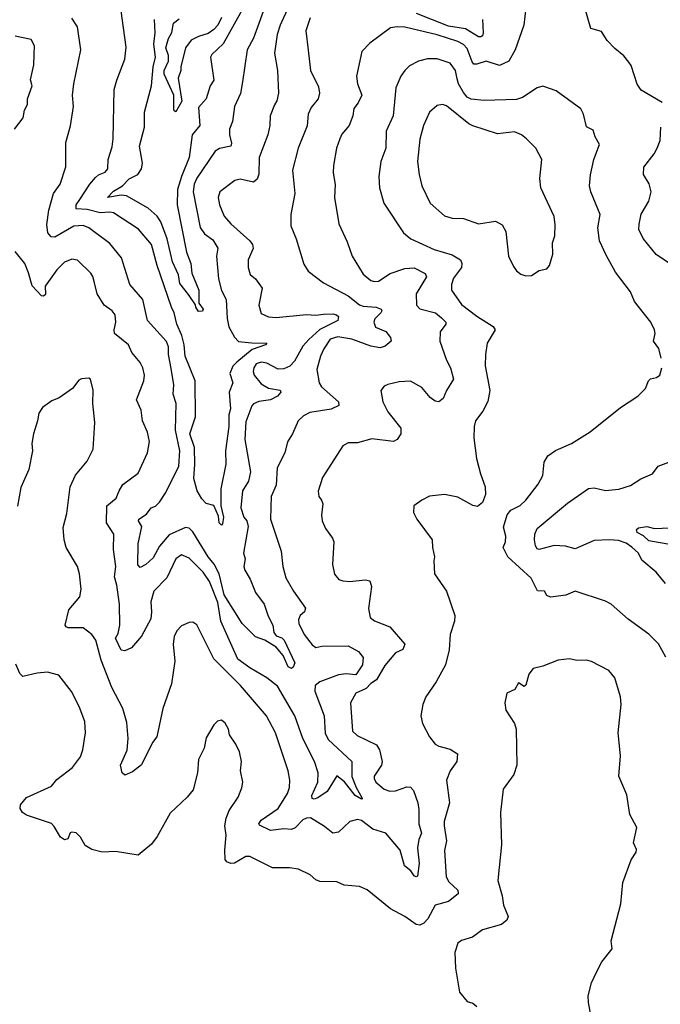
# Model space of a CAD drawing. Extents: x 1245515 to 1420776, y 606314 to 671314.
# Tile 81 of 256: x 1293819 to 1297206, y 639071 to 644274. Entities that reach past the tile are written whole.
import ezdxf

# ---------------------------------------------------------------- set-up
doc = ezdxf.new("R2010")
doc.units = 0

msp = doc.modelspace()

# ---------------------------------------------------------------- linework, layer by layer
at = {"layer": '0CON10XD'}
for points in [[(1295127.8, 644375), (1295055, 644175.8), (1295021.8, 644115), (1294996.2, 643946.2), (1294986.1, 643883.9), (1294954.3, 643814.3), (1294944.4, 643735), (1294927.8, 643695), (1294927.3, 643665), (1294938.1, 643621.9), (1294935.4, 643605), (1294875, 643592.7), (1294851.7, 643578.2), (1294754.5, 643435.5), (1294741.1, 643405), (1294735.8, 643365), (1294773.5, 643175), (1294795, 643142.9), (1294839.8, 643109.8), (1294866.7, 643066.7), (1294860, 643025), (1294869.1, 642905), (1294885, 642842.5), (1294910.8, 642795), (1294916, 642695), (1294925, 642650), (1294955, 642596.4), (1294975, 642573.8), (1295046, 642566), (1295126.2, 642565), (1295118.8, 642555), (1295048.5, 642531.5), (1294966.1, 642465), (1294945, 642443.8), (1294929.4, 642405), (1294946.4, 642355), (1294926.6, 642305), (1294932.5, 642217.5), (1294924.4, 642185), (1294923.8, 642123.8), (1294907.6, 641995), (1294908.4, 641925), (1294883, 641795), (1294882.9, 641705), (1294895.5, 641645), (1294890.7, 641609.3), (1294885, 641602.2), (1294872.7, 641615), (1294870.6, 641650.6), (1294845, 641707.5), (1294805, 641716.7), (1294781.2, 641741.2), (1294757.1, 641785), (1294739.2, 641849.2), (1294745.2, 641924.8), (1294742.6, 642012.6), (1294719.1, 642085), (1294748.1, 642175), (1294746.4, 642365), (1294693.6, 642495), (1294688.6, 642555), (1294676.7, 642605), (1294649.4, 642665), (1294636.3, 642725), (1294620.8, 642755), (1294545.7, 642975), (1294515.9, 643085), (1294447, 643167), (1294315, 643253.5), (1294295, 643257.5), (1294245, 643252.4), (1294175, 643271.4), (1294117.5, 643275), (1294117.3, 643295), (1294136.6, 643323.4), (1294188.9, 643405), (1294219.4, 643440.6), (1294235, 643454.5), (1294271.4, 643468.6), (1294284.3, 643485), (1294286.5, 643535), (1294308.1, 643601.9), (1294313.6, 643643.6), (1294318.9, 643905), (1294331.9, 643955), (1294374.5, 644065), (1294381.1, 644128.9), (1294340.6, 644425)], [(1296494.1, 644335.9), (1296484.5, 644245), (1296438.5, 644115), (1296404.7, 644055.3), (1296355, 644031.2), (1296285, 644055.3), (1296235, 644038), (1296219.5, 644039.5), (1296210.3, 644050.3), (1296185, 644120.8), (1296165, 644141.9), (1296135, 644159.3), (1296025, 644193.4), (1295855, 644233.6), (1295815, 644236.5), (1295779.3, 644230.7), (1295669.7, 644150.3), (1295628, 644105), (1295600, 643975), (1295604.3, 643935), (1295626.9, 643875), (1295608.6, 643835), (1295585.6, 643805), (1295579.5, 643765), (1295560.9, 643715), (1295521.7, 643668.3), (1295510.9, 643645), (1295494.4, 643595), (1295477.6, 643502.4), (1295475.6, 643464.4), (1295486.8, 643403.2), (1295482.9, 643335), (1295505.5, 643195), (1295550.2, 643100.2), (1295575.7, 643025), (1295635, 642928.6), (1295675, 642895.6), (1295695, 642890), (1295715, 642892.5), (1295777.3, 642932.7), (1295855, 642958.2), (1295905, 642961.8), (1295962.4, 642932.4), (1295969.5, 642915), (1295914.4, 642825), (1295917.1, 642765), (1295935, 642745.7), (1296017.5, 642725), (1296048.3, 642698.3), (1296071.2, 642675), (1296071.2, 642665), (1296041.4, 642625), (1296040.6, 642575), (1296074.3, 642475), (1296096.2, 642435), (1296111.5, 642375), (1296074.7, 642315.3), (1296057.7, 642272.3), (1296035, 642254.4), (1296015, 642257.5), (1295988.2, 642278.2), (1295945, 642331.1), (1295885, 642362.9), (1295825, 642360), (1295765, 642346.7), (1295745, 642336.7), (1295728.8, 642315), (1295738, 642255), (1295765, 642201.2), (1295834, 642115), (1295834, 642085), (1295814.4, 642055.6), (1295795, 642045.6), (1295681.3, 642058.7), (1295605, 642038.6), (1295555, 642037.5), (1295527.6, 642022.4), (1295419.2, 641855), (1295397.3, 641782.7), (1295400.8, 641755), (1295414.3, 641735), (1295421.4, 641715), (1295414.3, 641655), (1295417.1, 641625), (1295435.6, 641585.6), (1295473.3, 641535), (1295478.8, 641515), (1295473.1, 641395), (1295483.6, 641343.6), (1295506.6, 641316.6), (1295527.9, 641307.9), (1295565, 641305.7), (1295645, 641313.8), (1295669.3, 641309.3), (1295678.9, 641278.9), (1295663.2, 641163.2), (1295670.8, 641115), (1295695, 641098.1), (1295775, 641065.8), (1295855.6, 640975), (1295844.4, 640945.6), (1295805, 640928.9), (1295748.3, 640861.7), (1295705.4, 640785), (1295675, 640766.9), (1295650.2, 640739.8), (1295595.4, 640714.6), (1295567.5, 640665), (1295578.6, 640515), (1295602.3, 640492.3), (1295705, 640442.9), (1295720.5, 640415), (1295735.6, 640355), (1295731.9, 640335), (1295693, 640277), (1295691.9, 640265), (1295701.1, 640245), (1295745, 640208.4), (1295775, 640197.1), (1295805, 640200), (1295865, 640220.4), (1295885, 640218.9), (1295901.1, 640201.1), (1295922.9, 640135), (1295929.1, 640100.9), (1295928.2, 640025), (1295942.5, 639975), (1295928.1, 639941.9), (1295921.5, 639898.5), (1295930.7, 639815), (1295921.2, 639748.8), (1295915, 639744), (1295905, 639750), (1295886.2, 639776.2), (1295852.3, 639802.3), (1295830.8, 639885), (1295755, 639976), (1295685, 639997.1), (1295625, 640042.9), (1295605, 640046.9), (1295565, 640037.1), (1295505, 639981.5), (1295475, 639975.5), (1295430.8, 640010.8), (1295356, 640056), (1295335, 640055.3), (1295315, 640045.3), (1295275.8, 640004.2), (1295255, 639995.4), (1295215, 639999), (1295145, 639989.1), (1295087, 640017), (1295082.5, 640025), (1295095, 640044.2), (1295184.7, 640105), (1295234.5, 640185), (1295245, 640217.5), (1295246.1, 640255), (1295237.3, 640305), (1295170.9, 640505), (1295123.3, 640595), (1294985.4, 640755), (1294845, 640897.1), (1294755, 641076.7), (1294735, 641091.2), (1294715, 641089.2), (1294675, 641071.2), (1294648.8, 641045), (1294635.6, 641014.4), (1294629.5, 640975), (1294639.1, 640885), (1294620.9, 640765), (1294575.4, 640635), (1294543.5, 640485), (1294521.1, 640455), (1294463.6, 640336.4), (1294415, 640299.2), (1294375, 640282.5), (1294360, 640295), (1294352, 640335), (1294386.3, 640413.7), (1294392.9, 640475), (1294385, 640560), (1294364.7, 640635), (1294306.8, 640745), (1294249.7, 640889.7), (1294221.8, 640995), (1294200.6, 641025), (1294155, 641060.9), (1294075, 641060.9), (1294064.2, 641065), (1294058.9, 641075), (1294078.9, 641155), (1294136, 641225), (1294144.4, 641265), (1294135.7, 641345), (1294124.2, 641384.2), (1294065.4, 641485.4), (1294054.5, 641525), (1294048.6, 641591.4), (1294068.5, 641665), (1294085.5, 641805), (1294113.6, 641866.4), (1294175, 641941.2), (1294207.5, 642005), (1294216.9, 642145), (1294205.4, 642245), (1294206.5, 642316.5), (1294192.5, 642375), (1294185, 642380), (1294145, 642376.2), (1294131.7, 642368.3), (1294097.5, 642325), (1294027.5, 642275), (1293989.3, 642260.7), (1293940, 642225)], [(1295242.5, 644345), (1295195.3, 644245), (1295179.7, 644195), (1295166.3, 644096.3), (1295182.3, 644005), (1295186.5, 643885), (1295177.8, 643845), (1295165.4, 643824.6), (1295142.7, 643765), (1295141.8, 643715), (1295130.5, 643665), (1295085.5, 643545), (1295083.3, 643456.7), (1295075, 643431.2), (1295055, 643415.7), (1294985, 643431.1), (1294955.5, 643424.5), (1294876.4, 643363.6), (1294868.5, 643335), (1294875.6, 643295), (1294900.6, 643235), (1294935.6, 643195), (1295036, 643106), (1295050, 643085), (1295052.5, 643065), (1295026.7, 643005), (1295027.3, 642965), (1295036.7, 642926.7), (1295065, 642904.2), (1295100.6, 642855), (1295083.8, 642765), (1295095, 642721.9), (1295135, 642703.8), (1295175, 642700.7), (1295335, 642716.2), (1295385, 642713.1), (1295425, 642717.8), (1295475, 642720.4), (1295494, 642715), (1295504.4, 642705), (1295500.5, 642685), (1295405, 642637.2), (1295346.8, 642583.2), (1295315, 642548.2), (1295271.3, 642468.7), (1295247.4, 642442.6), (1295215, 642428.3), (1295185, 642428), (1295125, 642459.7), (1295096, 642464), (1295068.6, 642455), (1295056.4, 642435), (1295052.5, 642415), (1295058.9, 642395), (1295095, 642349.1), (1295135, 642327.5), (1295195, 642316.5), (1295200, 642305), (1295181.8, 642285), (1295145, 642264.8), (1295083.9, 642256.1), (1295055.3, 642244.7), (1295046.1, 642233.9), (1295015, 642148.8), (1295008.2, 642055), (1295039.8, 641885), (1295027.8, 641835), (1294996.2, 641785), (1294988.7, 641695), (1295004.4, 641644.4), (1295019.7, 641625), (1295027.1, 641595), (1295001.8, 641455), (1295010, 641425), (1295004.6, 641385), (1295008.5, 641365), (1295036.9, 641316.9), (1295066.3, 641246.3), (1295111.5, 641185), (1295132, 641122), (1295157.8, 641075), (1295162.4, 641035), (1295175, 641017.5), (1295205, 641008.4), (1295217.7, 640995), (1295273.9, 640875), (1295265, 640852.9), (1295255, 640844.7), (1295237.4, 640855), (1295211.4, 640915), (1295175, 640958.5), (1295115, 640995.4), (1295065, 641012.5), (1294995, 641083.5), (1294900.6, 641235), (1294872.7, 641345), (1294846.4, 641396.4), (1294815, 641435.3), (1294735, 641568.5), (1294715, 641587.3), (1294695, 641590.5), (1294608.9, 641551.1), (1294557.3, 641492.7), (1294525, 641431.1), (1294485, 641395.4), (1294455, 641379.5), (1294443.6, 641393.6), (1294444.7, 641505), (1294464.5, 641595), (1294446.9, 641625), (1294448.5, 641635), (1294489.5, 641660.5), (1294514.4, 641695), (1294536.2, 641703.8), (1294557.7, 641725), (1294592.2, 641775), (1294661, 641915), (1294664.8, 641995), (1294641.9, 642105), (1294645.8, 642245), (1294629.8, 642295), (1294634.2, 642345), (1294619.1, 642430.9), (1294605.7, 642505), (1294604.8, 642545), (1294595, 642573.1), (1294495, 642684.3), (1294470.4, 642795), (1294401.5, 642875), (1294356.9, 643015), (1294295, 643090.5), (1294185, 643173.6), (1294155, 643185.4), (1294105, 643183.2), (1294005, 643123.8), (1293985, 643125.7), (1293968.1, 643148.1), (1293962.2, 643192.2), (1293972.3, 643267.7), (1293997.1, 643355), (1294032.5, 643405), (1294063, 643497), (1294062.2, 643625), (1294086.6, 643713.4), (1294103.3, 643815), (1294098.5, 643875), (1294104.4, 643934.4), (1294141.4, 644115), (1294125, 644236.7), (1294095, 644282)], [(1294995.4, 644325), (1294919.5, 644190.5), (1294894.3, 644145.7), (1294835, 644090), (1294827.1, 644075), (1294845.3, 643955), (1294825.4, 643925), (1294805, 643855.7), (1294765, 643810), (1294771.1, 643715), (1294730, 643665), (1294714.7, 643545), (1294674.3, 643445), (1294653.8, 643376.2), (1294651.7, 643295), (1294700.9, 643045), (1294723.1, 642985), (1294729.6, 642935), (1294765.3, 642845.3), (1294765.7, 642775.7), (1294788.1, 642745), (1294785.7, 642734.3), (1294765, 642731.9), (1294749.2, 642755), (1294747.7, 642767.7), (1294711.7, 642821.7), (1294665, 642880), (1294657.9, 642925), (1294626.7, 642995), (1294599.2, 643115), (1294564.9, 643204.9), (1294545.8, 643235.8), (1294498.3, 643278.3), (1294382.9, 643342.9), (1294355, 643347.3), (1294282.9, 643335), (1294315, 643368), (1294362.4, 643395), (1294397.9, 643432.1), (1294443.9, 643456.1), (1294462.9, 643485), (1294467.4, 643515), (1294452.5, 643605), (1294478.3, 643705), (1294478, 643785), (1294516, 643925), (1294523.9, 644023.9), (1294537.1, 644075), (1294528.6, 644145), (1294535.3, 644205), (1294530.9, 644275)], [(1297215, 643836.2), (1297105, 643901.2), (1297082.8, 643932.8), (1297050.9, 644030.9), (1297039.3, 644049.3), (1297012.7, 644082.7), (1296965, 644121.2), (1296925, 644163.8), (1296895, 644211.2), (1296838, 644228), (1296805.9, 644335.9)], [(1294886.5, 644285), (1294866.7, 644245), (1294845, 644221.7), (1294815, 644200.5), (1294764.6, 644185.4), (1294725.1, 644164.9), (1294695.9, 644125), (1294670, 644025), (1294670, 644005), (1294655.8, 643965), (1294676, 643844), (1294645, 643786.2), (1294635, 643792.5), (1294633.1, 643805), (1294634.6, 643875), (1294581.8, 643985), (1294583.5, 644005), (1294605.5, 644055), (1294604.8, 644085), (1294591.9, 644125), (1294604.7, 644175), (1294623.5, 644206.5), (1294631.2, 644255), (1294661.3, 644278.7)], [(1295355, 644284), (1295331.8, 644215), (1295343.4, 644113.4), (1295355.5, 644005), (1295398.6, 643918.6), (1295403.5, 643885), (1295396.7, 643855), (1295359.8, 643810.2), (1295344.5, 643775), (1295338, 643712), (1295291.8, 643595), (1295261.5, 643478.5), (1295273.3, 643355), (1295251.4, 643245), (1295252.2, 643185), (1295280.8, 643115), (1295321.3, 642981.3), (1295344.2, 642945), (1295425, 642883.1), (1295555.6, 642815), (1295615, 642767.5), (1295635, 642760.4), (1295703.3, 642755), (1295729.2, 642745), (1295732.9, 642735), (1295727.5, 642725), (1295696.7, 642693.3), (1295691.8, 642675), (1295699.2, 642649.2), (1295755, 642626.7), (1295779.5, 642595), (1295782.5, 642575), (1295751.4, 642548.6), (1295725, 642540.7), (1295675, 642547.9), (1295575.1, 642585.1), (1295501.5, 642598.5), (1295460.3, 642585), (1295426.7, 642535), (1295408.2, 642495), (1295389.1, 642425), (1295402.7, 642355), (1295414.4, 642334.4), (1295504.4, 642255), (1295506.5, 642235), (1295466, 642215), (1295351.9, 642198.1), (1295319.3, 642180.7), (1295290.8, 642155), (1295261.4, 642085), (1295235, 642043.3), (1295220, 641985), (1295180, 641905), (1295175.4, 641815), (1295148.9, 641755), (1295147.3, 641697.3), (1295145.4, 641635), (1295200.9, 641465), (1295209.6, 641385), (1295225.5, 641325), (1295266.2, 641255), (1295330.6, 641165), (1295324.5, 641145.5), (1295302, 641125), (1295292, 641105), (1295295, 641082.5), (1295321.9, 641025), (1295365, 640970), (1295385, 640956.7), (1295415.8, 640964.2), (1295554.6, 640964.6), (1295609.2, 640935), (1295634.5, 640904.5), (1295630.4, 640865), (1295595, 640811.8), (1295545, 640817), (1295505, 640812.4), (1295405.7, 640775), (1295380, 640755), (1295378.9, 640725), (1295428.4, 640595), (1295434.1, 640504.1), (1295449.8, 640469.8)], [(1296266, 644274), (1296269.1, 644205), (1296265, 644188.8), (1296257.1, 644182.9), (1296245, 644183.8), (1296175.1, 644225.1), (1296085, 644239.9), (1295917.1, 644307.1)], [(1293792, 643695), (1293838, 643755), (1293843.8, 643795), (1293860, 643825), (1293860.8, 643855), (1293884, 643925), (1293876.4, 643956.4), (1293893.9, 644035), (1293895, 644090), (1293897.1, 644135), (1293878.8, 644168.8), (1293795, 644187.1)], [(1297209.4, 642485), (1297196.8, 642536.8), (1297170, 642575), (1297177.8, 642615), (1297174.4, 642634.4), (1297155, 642676.2), (1297069.2, 642785), (1297048, 642835), (1296969.1, 642939.1), (1296918.7, 643028.7), (1296884.6, 643104.6), (1296875.6, 643174.4), (1296888, 643245), (1296838, 643365), (1296831.4, 643395), (1296835.7, 643454.3), (1296854.2, 643535), (1296883.8, 643615), (1296861.2, 643655), (1296850.7, 643690.7), (1296815, 643707.5), (1296798.6, 643775), (1296785, 643803.3), (1296655, 643898), (1296585, 643922.5), (1296555, 643914.2), (1296477.7, 643862.3), (1296445, 643852.2), (1296275, 643847.1), (1296205, 643854.6), (1296184.6, 643865), (1296165, 643889.1), (1296138.1, 643935), (1296131.7, 643961.7), (1296122.5, 644005), (1296095, 644043.5), (1296025, 644067.3), (1295975, 644067.5), (1295926.7, 644055), (1295879.4, 644030.6), (1295854.3, 644005), (1295833.1, 643975), (1295807, 643913), (1295792.7, 643765), (1295755.6, 643685), (1295754.5, 643595.5), (1295728.2, 643525), (1295717.8, 643445), (1295721.4, 643385), (1295744.2, 643305), (1295847.8, 643147.8), (1295886.2, 643115), (1296009.2, 643059.2), (1296105, 643031.8), (1296149.4, 643005), (1296156.5, 642985), (1296153.6, 642965), (1296111.5, 642908.5), (1296101.1, 642875), (1296102.3, 642845), (1296155, 642768.5), (1296235, 642707.1), (1296322.3, 642652.3), (1296333.3, 642635), (1296290.4, 642565), (1296280.5, 642505), (1296279.5, 642445), (1296303.6, 642315), (1296294.3, 642255.7), (1296266.9, 642205), (1296228.1, 642155), (1296221.1, 642125), (1296220, 642065), (1296234.5, 641955), (1296254.3, 641874.3), (1296280, 641805), (1296281.2, 641765), (1296265, 641722.5), (1296238.3, 641701.7), (1296215, 641706.7), (1296135, 641751.4), (1296064.3, 641765.7), (1295985, 641755.8), (1295944.3, 641735.7), (1295903.3, 641705)], [(1296495, 642920.8), (1296525, 642922.5), (1296565, 642948.8), (1296605, 642957.5), (1296620, 642975), (1296636.9, 643035), (1296635.6, 643095), (1296647.8, 643132.2), (1296650.2, 643190.2), (1296644.6, 643234.6), (1296574.5, 643385), (1296569.1, 643435), (1296579.4, 643535), (1296547.5, 643595), (1296498.9, 643645), (1296471.4, 643665), (1296435, 643680.4), (1296345, 643670.8), (1296215, 643713.1), (1296193.9, 643723.9), (1296075, 643818.2), (1296054.5, 643825.5), (1296025, 643820), (1295985.6, 643785), (1295953.6, 643715), (1295935, 643642.5), (1295922.2, 643525), (1295930, 643455), (1295945, 643396.2), (1295988.9, 643305), (1296065, 643237.1), (1296105, 643225.6), (1296165, 643223.3), (1296245, 643195.6), (1296335, 643209.2), (1296369.3, 643189.3), (1296389.4, 643155), (1296403.3, 643025), (1296428.9, 642968.9), (1296445, 642946), (1296468.3, 642928.3), (1296495, 642920.8)], [(1297265, 642978.1), (1297183.2, 643033.2), (1297115, 643118.1), (1297091.2, 643165), (1297093.7, 643193.7), (1297105, 643246), (1297144.5, 643315), (1297157.8, 643365), (1297146.3, 643406.3), (1297116.5, 643455), (1297117.5, 643495), (1297173.1, 643565), (1297188.9, 643595), (1297204.3, 643635.7), (1297207.5, 643705)], [(1295449.8, 640469.8), (1295574.4, 640355), (1295573.9, 640275), (1295597.2, 640217.2), (1295629.8, 640160.2), (1295625, 640155.8), (1295592.4, 640175), (1295536.2, 640246.2), (1295495, 640278.8), (1295443.7, 640196.3), (1295395, 640162.5), (1295375, 640155.3), (1295365, 640158.5), (1295362.4, 640175), (1295395.7, 640245.7), (1295397.1, 640295), (1295378.1, 640355), (1295316.2, 640475), (1295272.9, 640595), (1295181.5, 640751.5), (1295125, 640796.8), (1295035, 640848.6), (1294972.3, 640895), (1294882.8, 641095), (1294866.2, 641195), (1294821.7, 641305), (1294788.2, 641355), (1294715, 641428.2), (1294675, 641446.9), (1294644.5, 641425), (1294597.3, 641325), (1294527.9, 641255), (1294512.3, 641197.7), (1294516.1, 641145), (1294511.8, 641108.2), (1294463.2, 641016.8), (1294410, 640955), (1294375, 640939.2), (1294355, 640942), (1294326, 641005), (1294338.8, 641031.2), (1294347.5, 641075), (1294346.4, 641185), (1294332.5, 641285), (1294319.8, 641330.2), (1294327.7, 641385), (1294314.5, 641475), (1294316.5, 641555), (1294277.5, 641615), (1294280, 641705), (1294329.2, 641745), (1294344.3, 641785), (1294365, 641817.1), (1294445, 641878), (1294494.5, 641985), (1294504.6, 642045.4), (1294495.4, 642095), (1294467.9, 642155), (1294460.3, 642210.3), (1294435.6, 642265), (1294475.5, 642365.5), (1294478.8, 642395), (1294469.1, 642435), (1294455, 642462.5), (1294412.2, 642515), (1294394.4, 642555), (1294320.8, 642615), (1294317.5, 642635), (1294326.7, 642675), (1294322.9, 642715), (1294308, 642735), (1294265, 642766.2), (1294228.6, 642825), (1294215, 642882.5), (1294206.2, 642916.2), (1294194.3, 642935), (1294125, 643003.3), (1294095, 643008.5), (1294055, 642993.1), (1294015, 642952.5), (1293954.2, 642865), (1293955, 642822.5), (1293945, 642812), (1293935, 642814.2), (1293885, 642868), (1293866.3, 642936.3), (1293845.6, 642985), (1293795, 643048)], [(1297235.5, 640905.5), (1297196.2, 640976.2), (1297145, 641027.1), (1297035, 641107.1), (1296945.6, 641185.6), (1296915, 641202), (1296755, 641254), (1296706.8, 641233.2), (1296625, 641222.9), (1296605, 641231.2), (1296593.6, 641253.6), (1296555.9, 641255.9), (1296522.4, 641322.4), (1296399.4, 641435), (1296374.6, 641484.6), (1296386.4, 641515), (1296388.5, 641545), (1296377.3, 641592.7), (1296395, 641656.7), (1296415, 641682), (1296465, 641707.5), (1296494.6, 641735.4), (1296560.6, 641819.4), (1296584.3, 641865), (1296591.9, 641935), (1296610.3, 641969.7), (1296652.1, 641997.9), (1296736.4, 642033.6), (1296835, 642096.7), (1296995, 642224.2), (1297086.2, 642285), (1297127.5, 642325), (1297142.5, 642365), (1297153.6, 642376.4), (1297185, 642382.5), (1297202.5, 642395), (1297214, 642435)], [(1293940, 642225), (1293920, 642195), (1293913.8, 642155), (1293891.2, 642085), (1293883.8, 642035), (1293886.2, 641995), (1293866.4, 641896.4), (1293825, 641802.5), (1293806.6, 641703.4)], [(1297233.3, 641295), (1297184, 641355), (1297108.5, 641418.5), (1297089.6, 641455), (1297055, 641486.7), (1297025, 641507.2), (1296985, 641521.6), (1296934.7, 641525.3), (1296855, 641521.8), (1296755, 641478), (1296705, 641491.8), (1296645, 641495.6), (1296565, 641474.5), (1296555, 641478.6), (1296545, 641494), (1296539.5, 641525), (1296541.5, 641555), (1296555.3, 641584.7), (1296715, 641720), (1296825, 641797.1), (1296855, 641800), (1296915, 641786.5), (1296986.9, 641793.1), (1297047.2, 641812.8), (1297102.1, 641847.9), (1297165, 641874), (1297193.3, 641915), (1297265, 641941.2)], [(1295903.3, 641705), (1295900.7, 641670.7), (1295917.5, 641635), (1296000, 641525), (1296001.2, 641485), (1296012.5, 641435), (1296007.5, 641415), (1296012.5, 641345), (1296076, 641255), (1296118.6, 641125), (1296116.9, 641095), (1296094.4, 641025), (1296090, 640945), (1296070, 640865), (1296021.4, 640775), (1295965.8, 640695), (1295950.8, 640655), (1295939.2, 640595), (1295948, 640555), (1295984.5, 640484.5), (1296015, 640445.8), (1296035, 640434.4), (1296095, 640418.9), (1296134, 640395), (1296130.6, 640355), (1296094.4, 640305), (1296075.8, 640255), (1296090.6, 640135), (1296063.4, 640036.6), (1296063.6, 640013.6), (1296074.6, 639935), (1296064.6, 639884.6), (1296073.5, 639745), (1296087.9, 639717.9), (1296135.6, 639675), (1296136.7, 639655), (1296085, 639614.7), (1296015, 639595.5), (1295977, 639523), (1295955, 639500), (1295935, 639489.2), (1295915, 639492.7), (1295855, 639534.4), (1295778.8, 639575), (1295655, 639676.2), (1295615, 639694), (1295535, 639701.2), (1295495, 639718), (1295405, 639720), (1295385, 639728.8), (1295355, 639756.2), (1295292.5, 639785), (1295245, 639792.5), (1295155, 639791.9), (1295035, 639853.1), (1295015, 639851.9), (1294955, 639816.9), (1294935, 639815.7), (1294914.6, 639824.6), (1294905.6, 639835.6), (1294902.9, 639885), (1294910.4, 639965), (1294902.7, 640015), (1294909.6, 640055), (1294926.9, 640095), (1294974.3, 640165.7), (1294994, 640215), (1294999.2, 640245), (1294985.9, 640304.1), (1294992, 640355), (1294980, 640405), (1294962, 640445), (1294928.8, 640495), (1294923.3, 640525), (1294905, 640556.7), (1294885, 640572.5), (1294865, 640567.5), (1294845, 640547.5), (1294805, 640480), (1294794.2, 640425), (1294764.2, 640364.2), (1294759.2, 640295), (1294735.8, 640205), (1294705, 640166.2), (1294615, 640081.2), (1294545, 639957.5), (1294515, 639916.7), (1294445, 639858.8), (1294325, 639879.2), (1294254.3, 639874.3), (1294199.4, 639889.4), (1294165, 639910), (1294141.2, 639955), (1294117, 639977), (1294095, 639981.2), (1294085, 639976.7), (1294072.5, 639945), (1294055, 639940), (1294034.2, 639954.2), (1294001.4, 640011.4), (1293986.6, 640026.6), (1293855, 640071.4), (1293834, 640085), (1293820.8, 640105), (1293822.5, 640125), (1293855, 640164.2), (1293986.9, 640223.1), (1294015, 640259.4), (1294097.2, 640322.8), (1294140.9, 640379.1), (1294153.1, 640415), (1294167.5, 640505), (1294162.5, 640565), (1294132.9, 640645), (1294093.6, 640723.6), (1294025, 640811.2), (1293965.8, 640825.8), (1293911.7, 640821.7), (1293835, 640804), (1293819.7, 640819.7), (1293798.8, 640868.8)], [(1297275, 641498), (1297145, 641519.4), (1297116, 641546), (1297082.3, 641565), (1297079.8, 641580.2), (1297090.5, 641589.5), (1297134, 641596), (1297175, 641585.4), (1297255, 641588.8)], [(1296848.3, 638958.3), (1296825, 639080), (1296824.1, 639115.9), (1296841.2, 639185), (1296870, 639245), (1296897.1, 639295), (1296951.2, 639365), (1296946.4, 639406.4), (1296997.2, 639602.8), (1297007.8, 639715), (1297051.1, 639835), (1297078.2, 639875), (1297079.3, 639889.3), (1297063.8, 639925), (1297081.2, 640005), (1297044.3, 640075), (1297028.3, 640178.3), (1296986.2, 640276.2), (1296995.4, 640385), (1296983.1, 640505), (1296999.2, 640655), (1296994.2, 640695), (1296965.6, 640795.6), (1296933.3, 640835), (1296841.7, 640881.7), (1296815, 640889.2), (1296765, 640887.5), (1296725, 640897.5), (1296665, 640888.8), (1296585, 640858), (1296534.1, 640845.9), (1296510, 640815), (1296495, 640757.5), (1296485, 640750), (1296455, 640770), (1296435.9, 640734.1), (1296393.3, 640715), (1296383.3, 640665), (1296388.8, 640625), (1296433.8, 640555), (1296443.8, 640525), (1296447.5, 640335), (1296430.8, 640285), (1296375, 640208.8), (1296360.6, 640085), (1296365.5, 639914.5), (1296346.9, 639725), (1296370, 639645), (1296375.8, 639595), (1296401.4, 639535), (1296393.8, 639515), (1296366.8, 639493.2), (1296265.4, 639464.6), (1296213.4, 639426.6), (1296155, 639408.1), (1296135.7, 639395), (1296119.4, 639345), (1296123, 639263), (1296143.3, 639135), (1296185, 639086.7), (1296215, 639076.7), (1296235, 639060)]]:
    msp.add_lwpolyline(points, dxfattribs=at)

doc.saveas('drawing.dxf')
